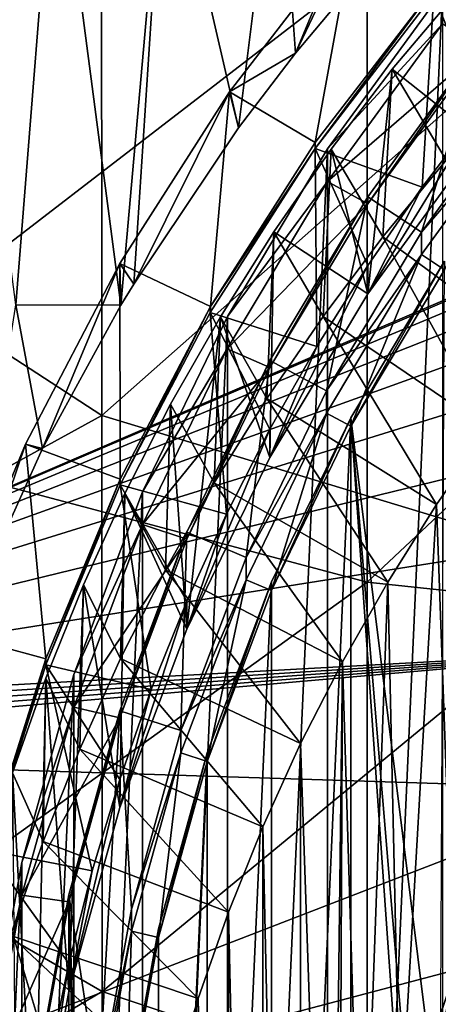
# Model space of a CAD drawing. Header units: metres. Extents: x -104 to 104, y -68 to 90.
# Tile 138 of 256: x -13.22 to -10.62, y -38.66 to -32.54. Entities that reach past the tile are written whole.
import ezdxf

# ---------------------------------------------------------------- set-up
doc = ezdxf.new("R2010")
doc.units = ezdxf.units.M
doc.layers.add('solid_FIT-BATH-153_SW0002', color=7, linetype='CONTINUOUS')

msp = doc.modelspace()

# ---------------------------------------------------------------- linework, layer by layer
at = {"layer": 'solid_FIT-BATH-153_SW0002'}
for points in [[(-11.063119, -32.216553, 14.796803), (-7.374184, -32.575539, 14.791502), (-7.374184, -28.614397, 14.970406)], [(-12.713561, -31.320724, 11.829346), (-15.893741, -32.931053, 11.73969), (-15.895937, -29.008842, 11.924503)], [(-3.713062, -31.331348, 4.297858), (-16.976049, -31.167789, 4.283549), (-16.579714, -36.85416, 4.781042)], [(-13.247478, -34.310711, -6.547761), (-13.652309, -31.202501, -6.774594), (-12.999695, -31.216053, -7.108138)], [(-12.593667, -34.314102, -6.871187), (-13.247478, -34.310711, -6.547761), (-12.999695, -31.216053, -7.108138)], [(-12.593667, -34.314102, -6.871187), (-12.999695, -31.216053, -7.108138), (-12.320538, -31.228464, -7.411666)], [(-12.513941, -34.182259, -6.925523), (-12.593667, -34.314102, -6.871187), (-12.320538, -31.228464, -7.411666)], [(-11.861756, -33.211025, -7.33277), (-12.513941, -34.182259, -6.925523), (-12.320538, -31.228464, -7.411666)], [(-11.861756, -33.211025, -7.33277), (-12.320538, -31.228464, -7.411666), (-11.615223, -31.239712, -7.685036)], [(-11.507941, -32.748989, -7.526193), (-11.861756, -33.211025, -7.33277), (-11.615223, -31.239712, -7.685036)], [(-11.507941, -32.748989, -7.526193), (-11.615223, -31.239712, -7.685036), (-10.884467, -31.249786, -7.928515)], [(-11.137715, -32.304478, -7.711842), (-11.507941, -32.748989, -7.526193), (-10.884467, -31.249786, -7.928515)], [(-4.578685, -31.724812, 4.332282), (-3.713062, -31.331348, 4.297858), (-16.579714, -36.85416, 4.781042)], [(-12.713561, -31.320724, 11.829346), (-12.711604, -34.997749, 11.647795), (-15.893741, -32.931053, 11.73969)], [(-14.752053, -31.323509, 14.826119), (-14.752053, -35.055264, 14.64107), (-11.063119, -32.216553, 14.796803)], [(-9.532285, -32.18449, 11.799047), (-12.711604, -34.997749, 11.647795), (-12.713561, -31.320724, 11.829346)], [(-10.64769, -32.381413, -3.689394), (-9.828851, -31.491232, -3.767274), (-9.977917, -32.654366, -4.317996)], [(-5.403038, -32.198441, 4.373719), (-4.578685, -31.724812, 4.332282), (-16.579714, -36.85416, 4.781042)], [(-11.146025, -31.985289, -3.94998), (-11.918727, -32.988476, -3.862212), (-11.507941, -32.748989, -7.526193)], [(-11.386213, -33.303139, -3.1822), (-11.918727, -32.988476, -3.862212), (-11.146025, -31.985289, -3.94998)], [(-11.146025, -31.985289, -3.94998), (-11.507941, -32.748989, -7.526193), (-11.137715, -32.304478, -7.711842)], [(-10.648018, -32.344765, -3.266047), (-11.386213, -33.303139, -3.1822), (-11.146025, -31.985289, -3.94998)], [(-6.179319, -32.748711, 4.421861), (-5.403038, -32.198441, 4.373719), (-16.579714, -36.85416, 4.781042)], [(-14.752053, -35.055264, 14.64107), (-11.063119, -36.03299, 14.605315), (-11.063119, -32.216553, 14.796803)], [(-9.532285, -32.18449, 11.799047), (-9.530515, -35.961605, 11.609937), (-12.711604, -34.997749, 11.647795)], [(-11.063119, -32.216553, 14.796803), (-11.063119, -36.03299, 14.605315), (-7.374184, -32.575539, 14.791502)], [(-11.386328, -33.34034, -3.605498), (-11.386213, -33.303139, -3.1822), (-10.648018, -32.344765, -3.266047)], [(-11.386328, -33.34034, -3.605498), (-10.648018, -32.344765, -3.266047), (-10.64769, -32.381413, -3.689394)], [(-11.386328, -33.34034, -3.605498), (-10.64769, -32.381413, -3.689394), (-10.719475, -33.580681, -4.236954)], [(-10.593524, -32.362759, 2.105964), (-10.59353, -49.195698, 3.578655), (-11.308622, -48.215214, 3.492874)], [(-10.593524, -32.362759, 2.105964), (-11.308622, -48.215214, 3.492874), (-11.308619, -33.343243, 2.191745)], [(-10.593524, -32.362759, 2.105964), (-11.308619, -33.343243, 2.191745), (-10.593817, -32.565723, -0.21009)], [(-10.906077, -32.848396, -6.308661), (-10.505419, -32.3703, -6.350489), (-10.571188, -33.413246, -17.401642)], [(-10.358697, -33.283051, -6.270633), (-10.505419, -32.3703, -6.350489), (-10.906077, -32.848396, -6.308661)], [(-10.64769, -32.381413, -3.689394), (-10.359004, -33.10907, -4.278215), (-10.719475, -33.580681, -4.236954)], [(-10.64769, -32.381413, -3.689394), (-9.977917, -32.654366, -4.317996), (-10.359004, -33.10907, -4.278215)], [(-11.308619, -33.343243, 2.191745), (-11.308468, -33.545612, -0.124361), (-10.593817, -32.565723, -0.21009)], [(-10.359004, -32.725582, 0.105042), (-10.593817, -32.565723, -0.21009), (-11.308468, -33.545612, -0.124361)], [(-11.063119, -36.03299, 14.605315), (-7.374184, -36.425922, 14.598539), (-7.374184, -32.575539, 14.791502)], [(-11.058577, -33.641319, 0.687068), (-10.358816, -32.681828, 0.603124), (-11.058328, -33.68446, 0.188933)], [(-10.724629, -33.860661, 0.706258), (-10.358816, -32.681828, 0.603124), (-11.058577, -33.641319, 0.687068)], [(-10.358816, -32.681828, 0.603124), (-10.359004, -32.725582, 0.105042), (-11.058328, -33.68446, 0.188933)], [(-10.724629, -33.860661, 0.706258), (-10.045976, -32.930138, 0.624848), (-10.358816, -32.681828, 0.603124)], [(-6.898761, -33.369465, 4.476171), (-6.179319, -32.748711, 4.421861), (-16.579714, -36.85416, 4.781042)], [(-11.918727, -32.988476, -3.862212), (-11.861756, -33.211025, -7.33277), (-11.507941, -32.748989, -7.526193)], [(-11.058328, -33.68446, 0.188933), (-10.359004, -32.725582, 0.105042), (-11.308468, -33.545612, -0.124361)], [(-11.285768, -33.345291, -6.265188), (-10.906077, -32.848396, -6.308661), (-10.964933, -33.889797, -17.359949)], [(-11.058477, -34.242542, -6.186688), (-10.906077, -32.848396, -6.308661), (-11.285768, -33.345291, -6.265188)], [(-11.058477, -34.242542, -6.186688), (-10.358697, -33.283051, -6.270633), (-10.906077, -32.848396, -6.308661)], [(-10.906077, -32.848396, -6.308661), (-10.571188, -33.413246, -17.401642), (-10.964933, -33.889797, -17.359949)], [(-12.711604, -34.997749, 11.647795), (-15.891299, -36.742718, 11.540521), (-15.893741, -32.931053, 11.73969)], [(-10.724629, -33.860661, 0.706258), (-10.046288, -33.068867, -0.956614), (-10.045976, -32.930138, 0.624848)], [(-11.918727, -32.988476, -3.862212), (-12.60072, -34.054935, -3.768909), (-12.513941, -34.182259, -6.925523)], [(-12.037753, -34.32196, -3.093064), (-12.60072, -34.054935, -3.768909), (-11.918727, -32.988476, -3.862212)], [(-11.918727, -32.988476, -3.862212), (-12.513941, -34.182259, -6.925523), (-11.861756, -33.211025, -7.33277)], [(-11.386213, -33.303139, -3.1822), (-12.037753, -34.32196, -3.093064), (-11.918727, -32.988476, -3.862212)], [(-10.724629, -33.860661, 0.706258), (-10.724456, -33.99873, -0.875261), (-10.046288, -33.068867, -0.956614)], [(-10.581091, -34.09338, -0.866981), (-10.046288, -33.068867, -0.956614), (-10.724456, -33.99873, -0.875261)], [(-10.359004, -33.10907, -4.278215), (-10.358697, -33.283051, -6.270633), (-11.058477, -34.242542, -6.186688)], [(-10.719475, -33.580681, -4.236954), (-10.359004, -33.10907, -4.278215), (-11.058477, -34.242542, -6.186688)], [(-11.386328, -33.34034, -3.605498), (-12.037753, -34.32196, -3.093064), (-11.386213, -33.303139, -3.1822)], [(-7.555532, -34.055222, 4.536166), (-6.898761, -33.369465, 4.476171), (-16.579714, -36.85416, 4.781042)], [(-12.037928, -34.359299, -3.516351), (-12.037753, -34.32196, -3.093064), (-11.386328, -33.34034, -3.605498)], [(-12.037928, -34.359299, -3.516351), (-11.386328, -33.34034, -3.605498), (-11.374664, -34.569511, -4.150443)], [(-11.308619, -33.343243, 2.191745), (-11.308622, -48.215214, 3.492874), (-11.932023, -47.175644, 3.401923)], [(-11.308619, -33.343243, 2.191745), (-11.932023, -47.175644, 3.401923), (-11.93202, -34.382813, 2.282696)], [(-11.308619, -33.343243, 2.191745), (-11.93202, -34.382813, 2.282696), (-11.308468, -33.545612, -0.124361)], [(-11.642806, -33.858578, -6.220281), (-11.285768, -33.345291, -6.265188), (-11.33701, -34.38324, -17.31678)], [(-11.058477, -34.242542, -6.186688), (-11.285768, -33.345291, -6.265188), (-11.642806, -33.858578, -6.220281)], [(-11.386328, -33.34034, -3.605498), (-10.719475, -33.580681, -4.236954), (-11.058328, -34.067944, -4.194324)], [(-11.386328, -33.34034, -3.605498), (-11.058328, -34.067944, -4.194324), (-11.374664, -34.569511, -4.150443)], [(-11.285768, -33.345291, -6.265188), (-10.964933, -33.889797, -17.359949), (-11.33701, -34.38324, -17.31678)], [(-10.964933, -33.889797, -17.359949), (-10.571188, -33.413246, -17.401642), (-9.958074, -34.629791, -17.997883)], [(-11.93202, -34.382813, 2.282696), (-11.93207, -34.585377, -0.033393), (-11.308468, -33.545612, -0.124361)], [(-11.058328, -33.68446, 0.188933), (-11.308468, -33.545612, -0.124361), (-11.93207, -34.585377, -0.033393)], [(-11.058328, -34.067944, -4.194324), (-10.719475, -33.580681, -4.236954), (-11.058477, -34.242542, -6.186688)], [(-11.667933, -34.700928, 0.277862), (-11.058328, -33.68446, 0.188933), (-11.93207, -34.585377, -0.033393)], [(-11.668013, -34.657585, 0.77598), (-11.058577, -33.641319, 0.687068), (-11.667933, -34.700928, 0.277862)], [(-11.315699, -34.846275, 0.792488), (-11.058577, -33.641319, 0.687068), (-11.668013, -34.657585, 0.77598)], [(-11.058577, -33.641319, 0.687068), (-11.058328, -33.68446, 0.188933), (-11.667933, -34.700928, 0.277862)], [(-11.315699, -34.846275, 0.792488), (-10.724629, -33.860661, 0.706258), (-11.058577, -33.641319, 0.687068)], [(-11.975413, -34.38591, -6.174145), (-11.642806, -33.858578, -6.220281), (-11.68679, -34.892746, -17.272203)], [(-11.667944, -35.258839, -6.097774), (-11.642806, -33.858578, -6.220281), (-11.975413, -34.38591, -6.174145)], [(-11.642806, -33.858578, -6.220281), (-11.33701, -34.38324, -17.31678), (-11.68679, -34.892746, -17.272203)], [(-11.667944, -35.258839, -6.097774), (-11.058477, -34.242542, -6.186688), (-11.642806, -33.858578, -6.220281)], [(-11.315699, -34.846275, 0.792488), (-10.724456, -33.99873, -0.875261), (-10.724629, -33.860661, 0.706258)], [(-11.33701, -34.38324, -17.31678), (-10.964933, -33.889797, -17.359949), (-10.30477, -35.083492, -17.958189)], [(-10.964933, -33.889797, -17.359949), (-9.958074, -34.629791, -17.997883), (-10.30477, -35.083492, -17.958189)], [(-11.315699, -34.846275, 0.792488), (-11.31566, -34.984623, -0.789007), (-10.724456, -33.99873, -0.875261)], [(-11.164251, -35.065804, -0.781904), (-10.724456, -33.99873, -0.875261), (-11.31566, -34.984623, -0.789007)], [(-11.164251, -35.065804, -0.781904), (-10.581091, -34.09338, -0.866981), (-10.724456, -33.99873, -0.875261)], [(-8.144547, -34.800896, 4.601404), (-7.555532, -34.055222, 4.536166), (-16.579714, -36.85416, 4.781042)], [(-12.60072, -34.054935, -3.768909), (-13.186815, -35.176548, -3.670781), (-13.0818, -35.203392, -6.505995)], [(-12.597678, -35.393475, -2.999319), (-13.186815, -35.176548, -3.670781), (-12.60072, -34.054935, -3.768909)], [(-12.60072, -34.054935, -3.768909), (-13.0818, -35.203392, -6.505995), (-12.593667, -34.314102, -6.871187)], [(-12.60072, -34.054935, -3.768909), (-12.593667, -34.314102, -6.871187), (-12.513941, -34.182259, -6.925523)], [(-12.037753, -34.32196, -3.093064), (-12.597678, -35.393475, -2.999319), (-12.60072, -34.054935, -3.768909)], [(-10.609044, -39.477604, 0.218883), (-10.581197, -34.040161, -0.256832), (-11.164326, -35.012558, -0.171758)], [(-11.164251, -35.065804, -0.781904), (-11.164326, -35.012558, -0.171758), (-10.581197, -34.040161, -0.256832)], [(-11.164251, -35.065804, -0.781904), (-10.581197, -34.040161, -0.256832), (-10.581091, -34.09338, -0.866981)], [(-11.058328, -34.067944, -4.194324), (-11.058477, -34.242542, -6.186688), (-11.667944, -35.258839, -6.097774)], [(-11.374664, -34.569511, -4.150443), (-11.058328, -34.067944, -4.194324), (-11.667944, -35.258839, -6.097774)], [(-13.0818, -35.203392, -6.505995), (-13.548833, -36.237423, -6.100321), (-13.247478, -34.310711, -6.547761)], [(-13.0818, -35.203392, -6.505995), (-13.247478, -34.310711, -6.547761), (-12.593667, -34.314102, -6.871187)], [(-12.597568, -35.430275, -3.422653), (-12.597678, -35.393475, -2.999319), (-12.037753, -34.32196, -3.093064)], [(-12.597568, -35.430275, -3.422653), (-12.037753, -34.32196, -3.093064), (-12.037928, -34.359299, -3.516351)], [(-12.597568, -35.430275, -3.422653), (-12.037928, -34.359299, -3.516351), (-11.937743, -35.611923, -4.059243)], [(-12.037928, -34.359299, -3.516351), (-11.374664, -34.569511, -4.150443), (-11.667933, -35.084412, -4.105394)], [(-12.037928, -34.359299, -3.516351), (-11.667933, -35.084412, -4.105394), (-11.937743, -35.611923, -4.059243)], [(-11.93202, -34.382813, 2.282696), (-11.932023, -47.175644, 3.401923), (-12.459345, -46.084919, 3.306497)], [(-11.93202, -34.382813, 2.282696), (-12.459345, -46.084919, 3.306497), (-12.459344, -35.473541, 2.378122)], [(-11.93202, -34.382813, 2.282696), (-12.459344, -35.473541, 2.378122), (-11.93207, -34.585377, -0.033393)], [(-12.284438, -34.928535, -6.126672), (-11.975413, -34.38591, -6.174145), (-12.013676, -35.4175, -17.226294)], [(-12.18342, -36.325153, -6.004484), (-11.975413, -34.38591, -6.174145), (-12.284438, -34.928535, -6.126672)], [(-12.18342, -36.325153, -6.004484), (-11.667944, -35.258839, -6.097774), (-11.975413, -34.38591, -6.174145)], [(-11.975413, -34.38591, -6.174145), (-11.68679, -34.892746, -17.272203), (-12.013676, -35.4175, -17.226294)], [(-11.68679, -34.892746, -17.272203), (-11.33701, -34.38324, -17.31678), (-10.630789, -35.552166, -17.917185)], [(-11.33701, -34.38324, -17.31678), (-10.30477, -35.083492, -17.958189), (-10.630789, -35.552166, -17.917185)], [(-12.459344, -35.473541, 2.378122), (-12.459601, -35.67664, 0.06208), (-11.93207, -34.585377, -0.033393)], [(-11.667933, -34.700928, 0.277862), (-11.93207, -34.585377, -0.033393), (-12.459601, -35.67664, 0.06208)], [(-11.667933, -35.084412, -4.105394), (-11.374664, -34.569511, -4.150443), (-11.667944, -35.258839, -6.097774)], [(-11.668013, -34.657585, 0.77598), (-11.667933, -34.700928, 0.277862), (-12.183647, -35.767727, 0.371195)], [(-12.183475, -35.723915, 0.869272), (-11.668013, -34.657585, 0.77598), (-12.183647, -35.767727, 0.371195)], [(-11.815615, -35.880398, 0.882962), (-11.668013, -34.657585, 0.77598), (-12.183475, -35.723915, 0.869272)], [(-11.815615, -35.880398, 0.882962), (-11.315699, -34.846275, 0.792488), (-11.668013, -34.657585, 0.77598)], [(-12.183647, -35.767727, 0.371195), (-11.667933, -34.700928, 0.277862), (-12.459601, -35.67664, 0.06208)], [(-8.659425, -35.598812, 4.671213), (-8.144547, -34.800896, 4.601404), (-16.579714, -36.85416, 4.781042)], [(-11.815615, -35.880398, 0.882962), (-11.31566, -34.984623, -0.789007), (-11.315699, -34.846275, 0.792488)], [(-12.013676, -35.4175, -17.226294), (-11.68679, -34.892746, -17.272203), (-10.934502, -36.033672, -17.875059)], [(-11.68679, -34.892746, -17.272203), (-10.630789, -35.552166, -17.917185), (-10.934502, -36.033672, -17.875059)], [(-12.56857, -35.483978, -6.078077), (-12.284438, -34.928535, -6.126672), (-12.316939, -35.956398, -17.179146)], [(-12.18342, -36.325153, -6.004484), (-12.284438, -34.928535, -6.126672), (-12.56857, -35.483978, -6.078077)], [(-12.284438, -34.928535, -6.126672), (-12.013676, -35.4175, -17.226294), (-12.316939, -35.956398, -17.179146)], [(-12.711604, -34.997749, 11.647795), (-12.709466, -38.577328, 11.453247), (-15.891299, -36.742718, 11.540521)], [(-9.530515, -35.961605, 11.609937), (-12.709466, -38.577328, 11.453247), (-12.711604, -34.997749, 11.647795)], [(-11.657477, -36.086086, -0.692641), (-11.31566, -34.984623, -0.789007), (-11.81574, -36.019024, -0.698508)], [(-11.815615, -35.880398, 0.882962), (-11.81574, -36.019024, -0.698508), (-11.31566, -34.984623, -0.789007)], [(-11.164326, -35.012558, -0.171758), (-11.657537, -36.032856, -0.082494), (-11.657477, -45.961533, 0.786153)], [(-11.657477, -36.086086, -0.692641), (-11.657537, -36.032856, -0.082494), (-11.164326, -35.012558, -0.171758)], [(-11.657477, -36.086086, -0.692641), (-11.164251, -35.065804, -0.781904), (-11.31566, -34.984623, -0.789007)], [(-11.164326, -35.012558, -0.171758), (-11.657477, -45.961533, 0.786153), (-11.164251, -46.981815, 0.875416)], [(-11.657477, -36.086086, -0.692641), (-11.164326, -35.012558, -0.171758), (-11.164251, -35.065804, -0.781904)], [(-10.705936, -41.504906, 0.396248), (-11.164326, -35.012558, -0.171758), (-11.164251, -46.981815, 0.875416)], [(-10.705931, -40.489101, 0.307377), (-10.609044, -39.477604, 0.218883), (-11.164326, -35.012558, -0.171758)], [(-10.705936, -41.504906, 0.396248), (-10.705931, -40.489101, 0.307377), (-11.164326, -35.012558, -0.171758)], [(-14.752053, -35.055264, 14.64107), (-14.752053, -38.688148, 14.442455), (-11.063119, -36.03299, 14.605315)], [(-11.667933, -35.084412, -4.105394), (-11.667944, -35.258839, -6.097774), (-12.18342, -36.325153, -6.004484)], [(-11.937743, -35.611923, -4.059243), (-11.667933, -35.084412, -4.105394), (-12.18342, -36.325153, -6.004484)], [(-10.525134, -38.479584, -17.66107), (-10.630789, -35.552166, -17.917185), (-10.30477, -35.083492, -17.958189)], [(-13.186815, -35.176548, -3.670781), (-13.672552, -36.344776, -3.568574), (-13.548833, -36.237423, -6.100321)], [(-13.061728, -36.509525, -2.901677), (-13.672552, -36.344776, -3.568574), (-13.186815, -35.176548, -3.670781)], [(-13.186815, -35.176548, -3.670781), (-13.548833, -36.237423, -6.100321), (-13.0818, -35.203392, -6.505995)], [(-12.597678, -35.393475, -2.999319), (-13.061728, -36.509525, -2.901677), (-13.186815, -35.176548, -3.670781)], [(-13.061693, -36.546467, -3.324998), (-13.061728, -36.509525, -2.901677), (-12.597678, -35.393475, -2.999319)], [(-13.061693, -36.546467, -3.324998), (-12.597678, -35.393475, -2.999319), (-12.597568, -35.430275, -3.422653)], [(-13.061693, -36.546467, -3.324998), (-12.597568, -35.430275, -3.422653), (-12.405067, -36.701084, -3.963954)], [(-12.597568, -35.430275, -3.422653), (-11.937743, -35.611923, -4.059243), (-12.183647, -36.151211, -4.012062)], [(-12.597568, -35.430275, -3.422653), (-12.183647, -36.151211, -4.012062), (-12.405067, -36.701084, -3.963954)], [(-12.316939, -35.956398, -17.179146), (-12.013676, -35.4175, -17.226294), (-11.216686, -36.52916, -17.831709)], [(-12.013676, -35.4175, -17.226294), (-10.934502, -36.033672, -17.875059), (-11.216686, -36.52916, -17.831709)], [(-12.459344, -35.473541, 2.378122), (-12.886772, -36.607849, 2.477361), (-12.459601, -35.67664, 0.06208)], [(-12.459344, -35.473541, 2.378122), (-12.886771, -44.950615, 3.207258), (-12.886772, -36.607849, 2.477361)], [(-12.459344, -35.473541, 2.378122), (-12.459345, -46.084919, 3.306497), (-12.886771, -44.950615, 3.207258)], [(-12.827132, -36.051197, -6.028451), (-12.56857, -35.483978, -6.078077), (-12.595798, -36.50806, -17.130882)], [(-12.60148, -37.434563, -5.907423), (-12.56857, -35.483978, -6.078077), (-12.827132, -36.051197, -6.028451)], [(-12.60148, -37.434563, -5.907423), (-12.18342, -36.325153, -6.004484), (-12.56857, -35.483978, -6.078077)], [(-12.56857, -35.483978, -6.078077), (-12.316939, -35.956398, -17.179146), (-12.595798, -36.50806, -17.130882)], [(-10.856708, -39.465054, -17.574852), (-10.934502, -36.033672, -17.875059), (-10.630789, -35.552166, -17.917185)], [(-10.525134, -38.479584, -17.66107), (-10.856708, -39.465054, -17.574852), (-10.630789, -35.552166, -17.917185)], [(-9.095513, -36.441154, 4.744908), (-8.659425, -35.598812, 4.671213), (-16.579714, -36.85416, 4.781042)], [(-12.183647, -36.151211, -4.012062), (-11.937743, -35.611923, -4.059243), (-12.18342, -36.325153, -6.004484)], [(-12.886772, -36.607849, 2.477361), (-12.886816, -36.810616, 0.16129), (-12.459601, -35.67664, 0.06208)], [(-12.183647, -35.767727, 0.371195), (-12.459601, -35.67664, 0.06208), (-12.886816, -36.810616, 0.16129)], [(-12.601499, -36.87682, 0.468228), (-12.183647, -35.767727, 0.371195), (-12.886816, -36.810616, 0.16129)], [(-12.601544, -36.833382, 0.966338), (-12.183475, -35.723915, 0.869272), (-12.601499, -36.87682, 0.468228)], [(-12.221053, -36.95631, 0.977092), (-12.183475, -35.723915, 0.869272), (-12.601544, -36.833382, 0.966338)], [(-12.183475, -35.723915, 0.869272), (-12.183647, -35.767727, 0.371195), (-12.601499, -36.87682, 0.468228)], [(-12.221053, -36.95631, 0.977092), (-11.815615, -35.880398, 0.882962), (-12.183475, -35.723915, 0.869272)], [(-12.221053, -36.95631, 0.977092), (-11.81574, -36.019024, -0.698508), (-11.815615, -35.880398, 0.882962)], [(-12.595798, -36.50806, -17.130882), (-12.316939, -35.956398, -17.179146), (-11.476138, -37.036339, -17.787336)], [(-12.316939, -35.956398, -17.179146), (-11.216686, -36.52916, -17.831709), (-11.476138, -37.036339, -17.787336)], [(-9.530515, -35.961605, 11.609937), (-9.528599, -39.636005, 11.407017), (-12.709466, -38.577328, 11.453247)], [(-12.057488, -37.147591, -0.599772), (-11.81574, -36.019024, -0.698508), (-12.221076, -37.094742, -0.604395)], [(-12.221053, -36.95631, 0.977092), (-12.221076, -37.094742, -0.604395), (-11.81574, -36.019024, -0.698508)], [(-12.057488, -37.147591, -0.599772), (-11.657477, -36.086086, -0.692641), (-11.81574, -36.019024, -0.698508)], [(-14.752053, -38.688148, 14.442455), (-11.063119, -39.746143, 14.3996), (-11.063119, -36.03299, 14.605315)], [(-13.060511, -36.630806, -5.977743), (-12.827132, -36.051197, -6.028451), (-12.849625, -37.071167, -17.081615)], [(-12.917864, -38.576916, -5.80748), (-12.827132, -36.051197, -6.028451), (-13.060511, -36.630806, -5.977743)], [(-12.917864, -38.576916, -5.80748), (-12.60148, -37.434563, -5.907423), (-12.827132, -36.051197, -6.028451)], [(-12.827132, -36.051197, -6.028451), (-12.595798, -36.50806, -17.130882), (-12.849625, -37.071167, -17.081615)], [(-11.657537, -36.032856, -0.082494), (-12.05756, -37.094429, 0.010382), (-12.057488, -44.900028, 0.693283)], [(-12.057488, -37.147591, -0.599772), (-12.05756, -37.094429, 0.010382), (-11.657537, -36.032856, -0.082494)], [(-11.657537, -36.032856, -0.082494), (-12.057488, -44.900028, 0.693283), (-11.657477, -45.961533, 0.786153)], [(-12.057488, -37.147591, -0.599772), (-11.657537, -36.032856, -0.082494), (-11.657477, -36.086086, -0.692641)], [(-11.095293, -40.475956, -17.48641), (-11.216686, -36.52916, -17.831709), (-10.934502, -36.033672, -17.875059)], [(-10.856708, -39.465054, -17.574852), (-11.095293, -40.475956, -17.48641), (-10.934502, -36.033672, -17.875059)], [(-11.063119, -36.03299, 14.605315), (-11.063119, -39.746143, 14.3996), (-7.374184, -36.425922, 14.598539)], [(-12.183647, -36.151211, -4.012062), (-12.18342, -36.325153, -6.004484), (-12.60148, -37.434563, -5.907423)], [(-12.405067, -36.701084, -3.963954), (-12.183647, -36.151211, -4.012062), (-12.60148, -37.434563, -5.907423)], [(-13.061728, -36.509525, -2.901677), (-13.426369, -37.661621, -2.800882), (-13.672552, -36.344776, -3.568574)], [(-9.095513, -36.441154, 4.744908), (-16.579714, -36.85416, 4.781042), (-16.575068, -36.915249, 4.786386)], [(-9.095513, -36.441154, 4.744908), (-16.575068, -36.915249, 4.786386), (-16.570253, -36.976791, 4.79177)], [(-9.095513, -36.441154, 4.744908), (-16.570253, -36.976791, 4.79177), (-16.564703, -37.036892, 4.797029)], [(-9.095513, -36.441154, 4.744908), (-16.564703, -37.036892, 4.797029), (-16.559158, -37.096905, 4.802279)], [(-9.449552, -37.321552, 4.821933), (-9.095513, -36.441154, 4.744908), (-16.559158, -37.096905, 4.802279)], [(-11.063119, -39.746143, 14.3996), (-7.374184, -40.171257, 14.391176), (-7.374184, -36.425922, 14.598539)], [(-13.42641, -37.698807, -3.224182), (-13.426369, -37.661621, -2.800882), (-13.061728, -36.509525, -2.901677)], [(-13.42641, -37.698807, -3.224182), (-13.061728, -36.509525, -2.901677), (-13.061693, -36.546467, -3.324998)], [(-12.849625, -37.071167, -17.081615), (-12.595798, -36.50806, -17.130882), (-11.712229, -37.554234, -17.742027)], [(-12.595798, -36.50806, -17.130882), (-11.476138, -37.036339, -17.787336), (-11.712229, -37.554234, -17.742027)], [(-13.42641, -37.698807, -3.224182), (-13.061693, -36.546467, -3.324998), (-12.772542, -37.827747, -3.865384)], [(-13.061693, -36.546467, -3.324998), (-12.405067, -36.701084, -3.963954), (-12.601499, -37.260307, -3.915029)], [(-13.061693, -36.546467, -3.324998), (-12.601499, -37.260307, -3.915029), (-12.772542, -37.827747, -3.865384)], [(-11.287522, -42.54195, -17.305658), (-11.476138, -37.036339, -17.787336), (-11.216686, -36.52916, -17.831709)], [(-11.239285, -41.504078, -17.39646), (-11.287522, -42.54195, -17.305658), (-11.216686, -36.52916, -17.831709)], [(-11.095293, -40.475956, -17.48641), (-11.239285, -41.504078, -17.39646), (-11.216686, -36.52916, -17.831709)], [(-13.267286, -37.219276, -5.926258), (-13.060511, -36.630806, -5.977743), (-13.078034, -37.644775, -17.031431)], [(-13.130003, -39.741417, -5.705599), (-13.060511, -36.630806, -5.977743), (-13.267286, -37.219276, -5.926258)], [(-12.886772, -36.607849, 2.477361), (-13.210281, -37.775818, 2.579545), (-12.886816, -36.810616, 0.16129)], [(-12.886772, -36.607849, 2.477361), (-13.21028, -43.782654, 3.105075), (-13.210281, -37.775818, 2.579545)], [(-12.886772, -36.607849, 2.477361), (-12.886771, -44.950615, 3.207258), (-13.21028, -43.782654, 3.105075)], [(-13.130003, -39.741417, -5.705599), (-12.917864, -38.576916, -5.80748), (-13.060511, -36.630806, -5.977743)], [(-13.060511, -36.630806, -5.977743), (-12.849625, -37.071167, -17.081615), (-13.078034, -37.644775, -17.031431)], [(-12.709466, -38.577328, 11.453247), (-15.888596, -40.449501, 11.326644), (-15.891299, -36.742718, 11.540521)], [(-12.601499, -37.260307, -3.915029), (-12.405067, -36.701084, -3.963954), (-12.60148, -37.434563, -5.907423)], [(-13.210281, -37.775818, 2.579545), (-13.210273, -37.978176, 0.263438), (-12.886816, -36.810616, 0.16129)], [(-12.601499, -36.87682, 0.468228), (-12.886816, -36.810616, 0.16129), (-13.210273, -37.978176, 0.263438)], [(-12.91785, -38.018772, 0.568136), (-12.601499, -36.87682, 0.468228), (-13.210273, -37.978176, 0.263438)], [(-12.917893, -37.975658, 1.066274), (-12.601544, -36.833382, 0.966338), (-12.91785, -38.018772, 0.568136)], [(-12.733624, -39.193535, 1.172824), (-12.601544, -36.833382, 0.966338), (-12.917893, -37.975658, 1.066274)], [(-12.601544, -36.833382, 0.966338), (-12.601499, -36.87682, 0.468228), (-12.91785, -38.018772, 0.568136)], [(-12.733624, -39.193535, 1.172824), (-12.527888, -38.064182, 1.074019), (-12.601544, -36.833382, 0.966338)], [(-12.527888, -38.064182, 1.074019), (-12.221053, -36.95631, 0.977092), (-12.601544, -36.833382, 0.966338)], [(-12.527888, -38.064182, 1.074019), (-12.221076, -37.094742, -0.604395), (-12.221053, -36.95631, 0.977092)], [(-11.476195, -48.047443, -16.82399), (-11.712229, -37.554234, -17.742027), (-11.476138, -37.036339, -17.787336)], [(-11.287522, -42.54195, -17.305658), (-11.476195, -48.047443, -16.82399), (-11.476138, -37.036339, -17.787336)], [(-9.449552, -37.321552, 4.821933), (-16.559158, -37.096905, 4.802279), (-16.318851, -39.974411, 5.054029)], [(-13.078034, -37.644775, -17.031431), (-12.849625, -37.071167, -17.081615), (-11.925316, -38.083424, -17.695728)], [(-12.849625, -37.071167, -17.081615), (-11.712229, -37.554234, -17.742027), (-11.925316, -38.083424, -17.695728)], [(-12.527888, -38.064182, 1.074019), (-12.527858, -38.202358, -0.507491), (-12.221076, -37.094742, -0.604395)], [(-12.360221, -38.240646, -0.504142), (-12.221076, -37.094742, -0.604395), (-12.527858, -38.202358, -0.507491)], [(-12.05756, -37.094429, 0.010382), (-12.360255, -38.187405, 0.106005), (-12.360221, -43.806973, 0.597653)], [(-12.360221, -38.240646, -0.504142), (-12.360255, -38.187405, 0.106005), (-12.05756, -37.094429, 0.010382)], [(-12.05756, -37.094429, 0.010382), (-12.360221, -43.806973, 0.597653), (-12.057488, -44.900028, 0.693283)], [(-12.360221, -38.240646, -0.504142), (-12.05756, -37.094429, 0.010382), (-12.057488, -37.147591, -0.599772)], [(-12.360221, -38.240646, -0.504142), (-12.057488, -37.147591, -0.599772), (-12.221076, -37.094742, -0.604395)], [(-13.267286, -37.219276, -5.926258), (-13.078034, -37.644775, -17.031431), (-13.280684, -38.228004, -16.980406)], [(-13.236585, -40.920464, -5.602446), (-13.130003, -39.741417, -5.705599), (-13.267286, -37.219276, -5.926258)], [(-12.601499, -37.260307, -3.915029), (-12.60148, -37.434563, -5.907423), (-12.917864, -38.576916, -5.80748)], [(-12.772542, -37.827747, -3.865384), (-12.601499, -37.260307, -3.915029), (-12.917864, -38.576916, -5.80748)], [(-9.717973, -38.232067, 4.901593), (-9.449552, -37.321552, 4.821933), (-16.318851, -39.974411, 5.054029)], [(-11.712286, -47.529526, -16.869303), (-11.925316, -38.083424, -17.695728), (-11.712229, -37.554234, -17.742027)], [(-11.476195, -48.047443, -16.82399), (-11.712286, -47.529526, -16.869303), (-11.712229, -37.554234, -17.742027)], [(-13.280684, -38.228004, -16.980406), (-13.078034, -37.644775, -17.031431), (-12.11412, -38.620731, -17.64872)], [(-13.078034, -37.644775, -17.031431), (-11.925316, -38.083424, -17.695728), (-12.11412, -38.620731, -17.64872)], [(-13.688864, -38.878227, -3.120996), (-13.42641, -37.698807, -3.224182), (-13.037106, -38.982536, -3.764353)], [(-13.42641, -37.698807, -3.224182), (-12.772542, -37.827747, -3.865384), (-12.91785, -38.402256, -3.815121)], [(-13.42641, -37.698807, -3.224182), (-12.91785, -38.402256, -3.815121), (-13.037106, -38.982536, -3.764353)], [(-13.210281, -37.775818, 2.579545), (-13.427261, -38.96706, 2.683765), (-13.210273, -37.978176, 0.263438)], [(-13.210281, -37.775818, 2.579545), (-13.427259, -42.591415, 3.000855), (-13.427261, -38.96706, 2.683765)], [(-13.210281, -37.775818, 2.579545), (-13.21028, -43.782654, 3.105075), (-13.427259, -42.591415, 3.000855)], [(-12.91785, -38.402256, -3.815121), (-12.772542, -37.827747, -3.865384), (-12.917864, -38.576916, -5.80748)], [(-13.427261, -38.96706, 2.683765), (-13.427369, -39.169922, 0.367703), (-13.210273, -37.978176, 0.263438)], [(-12.91785, -38.018772, 0.568136), (-13.210273, -37.978176, 0.263438), (-13.427369, -39.169922, 0.367703)], [(-12.917893, -37.975658, 1.066274), (-12.91785, -38.018772, 0.568136), (-13.130073, -39.183804, 0.670063)], [(-13.130014, -39.140141, 1.168153), (-12.917893, -37.975658, 1.066274), (-13.130073, -39.183804, 0.670063)], [(-12.917864, -43.848736, 1.580101), (-12.917893, -37.975658, 1.066274), (-13.130014, -39.140141, 1.168153)], [(-12.836995, -41.487164, 1.373491), (-12.917893, -37.975658, 1.066274), (-12.917864, -43.848736, 1.580101)], [(-12.836989, -40.336987, 1.272863), (-12.733624, -39.193535, 1.172824), (-12.917893, -37.975658, 1.066274)], [(-12.836995, -41.487164, 1.373491), (-12.836989, -40.336987, 1.272863), (-12.917893, -37.975658, 1.066274)], [(-13.130073, -39.183804, 0.670063), (-12.91785, -38.018772, 0.568136), (-13.427369, -39.169922, 0.367703)], [(-12.733624, -39.193535, 1.172824), (-12.527858, -38.202358, -0.507491), (-12.527888, -38.064182, 1.074019)], [(-11.925381, -47.000294, -16.915604), (-12.11412, -38.620731, -17.64872), (-11.925316, -38.083424, -17.695728)], [(-11.712286, -47.529526, -16.869303), (-11.925381, -47.000294, -16.915604), (-11.925316, -38.083424, -17.695728)], [(-10.562626, -39.131863, -17.706039), (-10.653022, -39.098846, -17.665657), (-10.29986, -38.161434, -17.747671)], [(-10.29986, -38.161434, -17.747671), (-10.653022, -39.098846, -17.665657), (-10.525134, -38.479584, -17.66107)], [(-12.733624, -39.193535, 1.172824), (-12.733613, -39.332031, -0.408658), (-12.527858, -38.202358, -0.507491)], [(-12.563207, -39.354889, -0.406658), (-12.527858, -38.202358, -0.507491), (-12.733613, -39.332031, -0.408658)], [(-12.360255, -38.187405, 0.106005), (-12.56322, -39.30162, 0.203486), (-12.360221, -43.806973, 0.597653)], [(-12.563207, -39.354889, -0.406658), (-12.56322, -39.30162, 0.203486), (-12.360255, -38.187405, 0.106005)], [(-12.563207, -39.354889, -0.406658), (-12.360255, -38.187405, 0.106005), (-12.360221, -38.240646, -0.504142)], [(-12.563207, -39.354889, -0.406658), (-12.360221, -38.240646, -0.504142), (-12.527858, -38.202358, -0.507491)], [(-9.898052, -39.162792, 4.983021), (-9.717973, -38.232067, 4.901593), (-16.318851, -39.974411, 5.054029)], [(-13.457178, -38.819756, -16.928635), (-13.280684, -38.228004, -16.980406), (-12.278411, -39.165989, -17.601017)], [(-13.280684, -38.228004, -16.980406), (-12.11412, -38.620731, -17.64872), (-12.278411, -39.165989, -17.601017)], [(-12.91785, -38.402256, -3.815121), (-12.917864, -38.576916, -5.80748), (-13.130003, -39.741417, -5.705599)], [(-13.037106, -38.982536, -3.764353), (-12.91785, -38.402256, -3.815121), (-13.130003, -39.741417, -5.705599)], [(-10.653022, -39.098846, -17.665657), (-10.856708, -39.465054, -17.574852), (-10.525134, -38.479584, -17.66107)], [(-12.709466, -38.577328, 11.453247), (-12.707135, -42.064362, 11.245411), (-15.888596, -40.449501, 11.326644)], [(-9.528599, -39.636005, 11.407017), (-12.707135, -42.064362, 11.245411), (-12.709466, -38.577328, 11.453247)], [(-12.114186, -46.462967, -16.962614), (-12.278411, -39.165989, -17.601017), (-12.11412, -38.620731, -17.64872)], [(-11.925381, -47.000294, -16.915604), (-12.114186, -46.462967, -16.962614), (-12.11412, -38.620731, -17.64872)]]:
    msp.add_3dface(points, dxfattribs=at)

doc.saveas('drawing.dxf')
